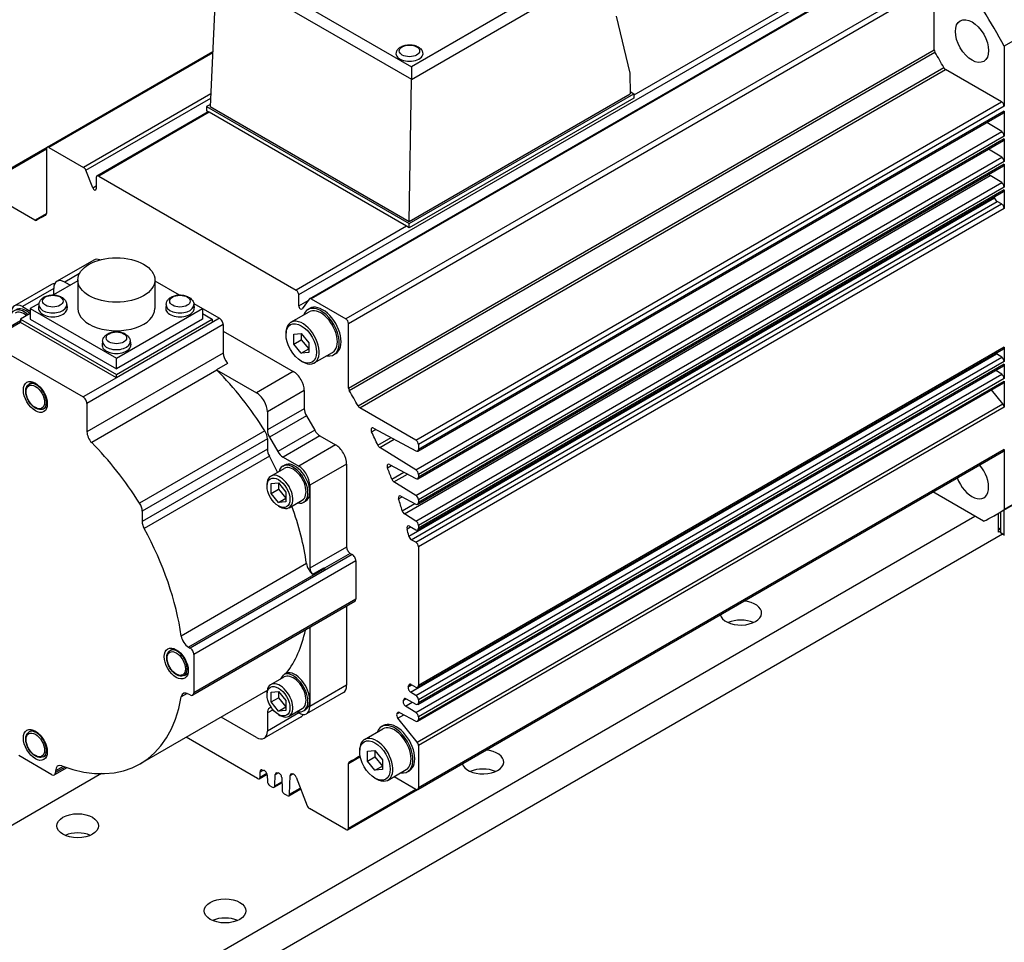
# Model space of a CAD drawing. Extents: x 0 to 1685, y -10 to 1188.
# Tile 18 of 23: x 1448 to 1543, y 975 to 1064. Entities that reach past the tile are written whole.
import ezdxf

# ---------------------------------------------------------------- set-up
doc = ezdxf.new("R2010")
doc.units = 0
doc.header["$LTSCALE"] = 25.4
doc.layers.get('0').update_dxf_attribs({"linetype": 'CONTINUOUS'})

msp = doc.modelspace()

# ---------------------------------------------------------------- linework, layer by layer
for p, q in [((1474.9893034, 1037.3103766), (1531.2042926, 1069.7661157)), ((1504.3113453, 1069.8609807), (1485.7978188, 1059.1721911)), ((1530.9568052, 1070.1947764), (1507.1636437, 1056.4577883)), ((1468.1678918, 1069.3508342), (1485.7978188, 1059.1721911)), ((1476.0178505, 1036.9186173), (1532.2328396, 1069.3743564)), ((1532.4078396, 1069.3570213), (1476.1928505, 1036.9012822)), ((1485.797738, 1057.9581802), (1505.371844, 1069.2592956)), ((1467.1073123, 1068.7491025), (1466.5050038, 1055.3543843)), ((1467.1078777, 1068.7598333), (1485.7978188, 1057.9691908)), ((1535.7307577, 1067.4385337), (1479.5157686, 1034.9827946)), ((1479.7632559, 1034.5541339), (1535.9782451, 1067.009873)), ((1535.9782451, 1060.8081552), (1535.9782451, 1067.009873)), ((1505.4504618, 1064.0185582), (1506.7804681, 1058.5558234)), ((1546.9384002, 1063.5867402), (1542.6957595, 1061.1372505)), ((1450.8443653, 1051.4525358), (1466.7422818, 1060.6312022)), ((1466.7368173, 1060.5096758), (1451.0193653, 1051.4352007)), ((1479.7632559, 1028.3524161), (1535.9782451, 1060.8081552)), ((1479.8407232, 1028.1000268), (1536.0557123, 1060.5557659)), ((1542.6957595, 1061.1372505), (1542.6957595, 1055.3747967)), ((1480.6825959, 1026.6418605), (1536.897585, 1059.0975995)), ((1480.8624379, 1026.4485772), (1537.077427, 1058.9043163)), ((1485.7978188, 1059.1721911), (1485.7978188, 1057.9691908)), ((1506.7804681, 1058.5558234), (1506.8100903, 1056.5791292)), ((1542.4482721, 1055.8034574), (1537.077427, 1058.9043163)), ((1485.5968869, 1044.3316804), (1485.797738, 1057.9581802)), ((1466.5596848, 1056.5704331), (1454.3422833, 1049.5167131)), ((1485.5968869, 1044.1275563), (1507.1636437, 1056.5791292)), ((1485.5968869, 1044.3316804), (1506.8100903, 1056.5791292)), ((1506.8070047, 1056.7850348), (1507.1636437, 1056.5791292)), ((1507.1636437, 1056.5791292), (1507.1636437, 1056.1708809)), ((1454.5566137, 1049.2500825), (1466.5416633, 1056.1696541)), ((1466.5144271, 1055.563949), (1466.1514504, 1055.3543843)), ((1507.1636437, 1056.1708809), (1485.5968869, 1043.719308)), ((1486.233283, 1023.3477183), (1542.4482721, 1055.8034574)), ((1455.6183178, 1048.696293), (1466.2974069, 1054.861868)), ((1466.3999195, 1054.8026823), (1455.7933178, 1048.6789579)), ((1466.1514504, 1055.3543843), (1466.1514504, 1054.946136)), ((1466.1514504, 1055.3543843), (1485.5968869, 1044.1275563)), ((1466.3999195, 1054.8026823), (1466.1514504, 1054.946136)), ((1485.3484178, 1043.8627617), (1466.3999195, 1054.8026823)), ((1466.5050038, 1055.3543843), (1485.5968869, 1044.3316804)), ((1486.408283, 1022.2999573), (1542.6232721, 1054.7556963)), ((1542.6957595, 1055.3747967), (1486.4807704, 1022.9190576)), ((1542.6957595, 1054.9159183), (1486.4807704, 1022.4601792)), ((1542.6957595, 1054.9159183), (1542.6957595, 1052.5268639)), ((1542.4569093, 1052.9503639), (1541.0265753, 1053.833843)), ((1486.2419202, 1020.4946248), (1542.4569093, 1052.9503639)), ((1486.408283, 1019.6463434), (1542.6232721, 1052.1020825)), ((1542.6957595, 1052.5268639), (1486.4807704, 1020.0711248)), ((1542.6957595, 1052.2623044), (1486.4807704, 1019.8065654)), ((1542.6957595, 1052.2623044), (1542.6957595, 1050.0773742)), ((1444.1268509, 1047.574177), (1450.8443653, 1051.4525358)), ((1444.3018509, 1047.5568419), (1450.7718779, 1051.2923138)), ((1450.7718779, 1051.2923138), (1450.7718779, 1045.0905961)), ((1451.0193653, 1051.4352007), (1454.3422833, 1049.5167131)), ((1542.4569093, 1050.5008741), (1541.1973871, 1051.2788474)), ((1486.2419202, 1018.045135), (1542.4569093, 1050.5008741)), ((1542.6957595, 1050.0773742), (1486.4807704, 1017.6216351)), ((1455.2159606, 1047.5507145), (1454.5566137, 1049.2500825)), ((1486.408283, 1017.1968536), (1542.6232721, 1049.6525927)), ((1542.6957595, 1049.8128147), (1486.4807704, 1017.3570756)), ((1542.6957595, 1049.8128147), (1542.6957595, 1047.6278844)), ((1455.5458304, 1048.536071), (1455.5458304, 1047.4623262)), ((1455.7933178, 1048.6789579), (1474.7418161, 1037.7390374)), ((1485.143616, 1016.2740385), (1541.3586051, 1048.7297776)), ((1486.2419202, 1015.5956453), (1542.4569093, 1048.0513844)), ((1542.4569093, 1048.0513844), (1541.3586051, 1048.7297776)), ((1449.672696, 1044.4559831), (1444.3018509, 1047.5568419)), ((1455.2159606, 1047.5507145), (1455.5458304, 1047.7411649)), ((1486.408283, 1014.7473639), (1542.6232721, 1047.203103)), ((1542.6957595, 1047.6278844), (1486.4807704, 1015.1721453)), ((1542.6957595, 1047.363325), (1486.4807704, 1014.9075859)), ((1542.6957595, 1047.363325), (1542.6957595, 1045.5768377)), ((1485.5588647, 1014.1415776), (1541.7738538, 1046.5973167)), ((1485.7955966, 1013.8024577), (1542.0105857, 1046.2581968)), ((1542.4482721, 1046.0054984), (1542.0105857, 1046.2581968)), ((1486.233283, 1013.5497593), (1542.4482721, 1046.0054984)), ((1542.6957595, 1045.5768377), (1486.4807704, 1013.1210986)), ((1449.672696, 1044.4559831), (1450.7718779, 1045.0905961)), ((1450.2675669, 1044.6948623), (1450.7387573, 1044.9669042)), ((1450.6944107, 1044.9276581), (1450.7042326, 1044.9333288)), ((1485.3484178, 1043.8627617), (1474.7418161, 1037.7390374)), ((1485.5968869, 1043.719308), (1485.3484178, 1043.8627617)), ((1485.5968869, 1043.719308), (1485.5968869, 1044.1275563)), ((1455.3251788, 1040.629677), (1451.7896449, 1038.5884355)), ((1453.7893923, 1038.6233119), (1451.4573829, 1037.2769257)), ((1453.9407954, 1039.3230969), (1452.5396449, 1038.5141423)), ((1453.7893923, 1038.7182665), (1453.7893923, 1035.9830029)), ((1461.1893923, 1038.7182665), (1461.1893923, 1035.9830029)), ((1461.1893923, 1038.6233119), (1463.5214017, 1037.2769257)), ((1451.2593148, 1038.2822493), (1447.7237809, 1036.2410079)), ((1451.4789847, 1037.9017699), (1448.4737809, 1036.1667146)), ((1451.4789847, 1037.2893974), (1451.4789847, 1037.9017699)), ((1452.5396449, 1038.5141423), (1453.069975, 1038.2079561)), ((1474.9893034, 1036.2366318), (1474.9893034, 1037.3103766)), ((1474.9893034, 1036.2366318), (1475.8905245, 1036.756952)), ((1475.9785202, 1036.882139), (1475.3191733, 1035.9441193)), ((1476.1928505, 1036.9012822), (1479.5157686, 1034.9827946)), ((1448.4737809, 1036.1667146), (1449.216243, 1035.7380539)), ((1450.0686369, 1036.4751327), (1449.216243, 1035.9830029)), ((1449.216243, 1035.9830029), (1457.4893923, 1031.2064979)), ((1449.216243, 1035.9830029), (1449.216243, 1034.9623822)), ((1450.0516858, 1036.3766781), (1450.0146945, 1036.0321139)), ((1452.7224358, 1036.3766781), (1452.7594271, 1036.0321139)), ((1457.4893923, 1031.2064979), (1465.7625417, 1035.9830029)), ((1462.2563489, 1036.3766781), (1462.2193575, 1036.0321139)), ((1464.9101478, 1036.4751327), (1465.7625417, 1035.9830029)), ((1464.9270988, 1036.3766781), (1464.9640902, 1036.0321139)), ((1465.7625417, 1035.9830029), (1465.7625417, 1034.9623822)), ((1465.7625417, 1035.9830029), (1467.3888873, 1035.0440318)), ((1475.8616055, 1035.8822884), (1476.0383822, 1035.9843505)), ((1448.2970042, 1034.8048855), (1444.8650237, 1032.8234307)), ((1449.216243, 1035.493105), (1448.2970042, 1034.9623822)), ((1448.2970042, 1034.9623822), (1457.4893923, 1029.6551544)), ((1448.2970042, 1034.9623822), (1448.2970042, 1034.6357835)), ((1449.216243, 1034.9623822), (1457.4893923, 1030.1858772)), ((1457.4893923, 1029.6551544), (1466.6817805, 1034.9623822)), ((1465.7625417, 1034.9623822), (1457.4893923, 1030.1858772)), ((1465.7625417, 1035.493105), (1466.6817805, 1034.9623822)), ((1467.3888873, 1035.0440318), (1466.6817805, 1034.6357835)), ((1466.6817805, 1034.9623822), (1466.6817805, 1034.6357835)), ((1474.2365162, 1034.6553675), (1475.9866055, 1035.6657821)), ((1448.2970042, 1034.6357835), (1445.1150237, 1032.7986662)), ((1457.4893923, 1029.3285558), (1448.2970042, 1034.6357835)), ((1467.7424407, 1034.4316594), (1454.6609652, 1026.879066)), ((1466.6817805, 1034.6357835), (1457.4893923, 1029.3285558)), ((1467.7424407, 1034.4316594), (1467.7424407, 1031.7073586)), ((1479.7632559, 1028.3524161), (1479.7632559, 1034.5541339)), ((1467.7424407, 1033.819287), (1474.4599551, 1029.9409282)), ((1473.770526, 1033.4824821), (1473.770526, 1033.625369)), ((1474.5306658, 1033.5150197), (1475.2377725, 1033.578176)), ((1474.5306658, 1032.5722107), (1474.5306658, 1033.5150197)), ((1474.5306658, 1032.5722107), (1475.2377725, 1032.980459)), ((1475.2377725, 1033.578176), (1475.2377725, 1032.980459)), ((1475.2377725, 1033.578176), (1475.9448793, 1032.6985232)), ((1475.2377725, 1032.980459), (1475.9448793, 1032.1008062)), ((1445.1150237, 1032.7986662), (1454.3074118, 1027.4914385)), ((1456.1540174, 1032.8534953), (1456.117026, 1032.5089312)), ((1458.8247673, 1032.8534953), (1458.8617587, 1032.5089312)), ((1475.2377725, 1031.6925579), (1474.5306658, 1032.5722107)), ((1475.2377725, 1031.6925579), (1475.9448793, 1032.1008062)), ((1475.9448793, 1032.6985232), (1475.9448793, 1031.7557141)), ((1486.408283, 999.6519824), (1542.6232721, 1032.1077215)), ((1542.6957595, 1032.2679435), (1486.4807704, 999.8122044)), ((1542.6957595, 1032.2679435), (1542.6957595, 1030.8897045)), ((1467.7424407, 1031.7073586), (1454.6609652, 1024.1547652)), ((1457.4893923, 1030.1858772), (1457.4893923, 1031.2064979)), ((1475.9448793, 1031.7557141), (1475.2377725, 1031.6925579)), ((1476.4865162, 1030.7582532), (1478.2366055, 1031.7686677)), ((1478.3616055, 1031.5521614), (1478.5383822, 1031.6542235)), ((1485.7293213, 999.174084), (1541.9443104, 1031.6298231)), ((1486.2419202, 998.8574654), (1542.4569093, 1031.3132045)), ((1542.4569093, 1031.3132045), (1541.9443104, 1031.6298231)), ((1467.1388606, 1030.0673399), (1455.1180453, 1023.127119)), ((1468.1617525, 1030.7194591), (1467.1010923, 1030.1070867)), ((1467.1010923, 1030.1070867), (1470.9244212, 1027.8996868)), ((1475.2377725, 1030.9411365), (1475.3615162, 1030.8696931)), ((1486.408283, 998.009184), (1542.6232721, 1030.4649231)), ((1542.6957595, 1030.8897045), (1486.4807704, 998.4339654)), ((1542.6957595, 1030.625145), (1486.4807704, 998.169406)), ((1542.6957595, 1030.625145), (1542.6957595, 1029.2567114)), ((1457.4893923, 1029.3285558), (1454.3074118, 1027.4914385)), ((1457.4893923, 1029.3285558), (1457.4893923, 1029.6551544)), ((1474.4599551, 1029.9409282), (1470.9244212, 1027.8996868)), ((1486.2419202, 997.2244722), (1542.4569093, 1029.6802113)), ((1542.6957595, 1029.2567114), (1486.4807704, 996.8009723)), ((1542.4569093, 1029.6802113), (1541.8806343, 1030.0361609)), ((1449.1121061, 1028.7332544), (1449.4567305, 1028.9322234)), ((1486.4036337, 996.3831744), (1542.6186228, 1028.8389135)), ((1486.4807704, 996.546218), (1542.6957595, 1029.0019571)), ((1542.5720158, 1026.8272725), (1541.4823221, 1028.18287)), ((1542.6957595, 1029.0019571), (1542.6957595, 1026.5083417)), ((1475.5206153, 1028.1038109), (1471.9850814, 1026.0625694)), ((1475.5206153, 1028.1038109), (1475.5206153, 1026.3681135)), ((1450.4871061, 1026.3516846), (1450.8317305, 1026.5506535)), ((1454.6609652, 1026.879066), (1454.6609652, 1024.1547652)), ((1475.5206153, 1026.3681135), (1471.9850814, 1024.3268721)), ((1486.233283, 1023.3477183), (1480.8624379, 1026.4485772)), ((1486.3570267, 994.3715334), (1542.5720158, 1026.8272725)), ((1542.6957595, 1026.5083417), (1486.4807704, 994.0526026)), ((1471.9850814, 1026.0625694), (1471.9850814, 1024.3268721)), ((1475.727722, 1025.6711901), (1472.1921881, 1023.6299487)), ((1475.727722, 1025.6711901), (1476.5226611, 1024.2943153)), ((1481.982732, 1024.1457372), (1482.3901726, 1024.3809731)), ((1482.1691053, 1024.4996923), (1486.2419202, 1022.3124797)), ((1471.7408081, 1024.2431841), (1459.7199928, 1017.3029631)), ((1471.9850814, 1023.4848629), (1459.9642661, 1016.544642)), ((1471.9850814, 1023.4848629), (1471.9850814, 1022.4726335)), ((1472.1921881, 1023.6299487), (1472.9871272, 1022.2530739)), ((1476.5226611, 1024.2943153), (1472.9871272, 1022.2530739)), ((1477.0226611, 1023.7664939), (1473.4871272, 1021.7252524)), ((1477.0226611, 1023.7664939), (1478.5258191, 1022.8986452)), ((1482.5830582, 1022.8673212), (1483.8483988, 1023.5978659)), ((1482.7764351, 1022.6351624), (1484.1569163, 1023.4321836)), ((1478.5258191, 1022.8986452), (1474.9902852, 1020.8574037)), ((1486.2419202, 1020.4946248), (1482.7764351, 1022.6351624)), ((1486.4807704, 1022.9190576), (1486.4807704, 1022.4601792)), ((1471.9850814, 1022.4726335), (1459.9642661, 1015.5324126)), ((1472.1733642, 1021.8091651), (1460.1525489, 1014.8689441)), ((1473.4871272, 1021.7252524), (1474.9902852, 1020.8574037)), ((1486.408283, 989.8540234), (1542.6232721, 1022.3097625)), ((1542.6957595, 1022.4699845), (1486.4807704, 990.0142454)), ((1542.6957595, 1022.4699845), (1542.6957595, 1016.7075307)), ((1472.3121629, 1019.903046), (1473.5849551, 1020.637893)), ((1473.4599551, 1020.8543993), (1473.6367318, 1020.9564614)), ((1479.5864793, 1021.0615279), (1476.0509453, 1019.0202864)), ((1479.5864793, 1021.0615279), (1479.5864793, 1013.1006862)), ((1483.500262, 1020.7077699), (1483.8802419, 1020.9271514)), ((1483.7043396, 1021.0216157), (1486.2419202, 1019.6588659)), ((1483.9160238, 1019.622742), (1485.0693076, 1020.2885907)), ((1484.1249519, 1019.3527298), (1485.4198504, 1020.1003397)), ((1486.4807704, 1020.0711248), (1486.4807704, 1019.8065654)), ((1471.949726, 1018.9386368), (1471.949726, 1019.1019361)), ((1472.3386347, 1019.1855047), (1473.0457415, 1019.248661)), ((1472.3386347, 1018.2426957), (1472.3386347, 1019.1855047)), ((1473.0457415, 1019.248661), (1473.7528483, 1018.3690082)), ((1473.0457415, 1019.248661), (1473.0457415, 1018.650944)), ((1476.0509453, 1019.0202864), (1476.0509453, 1018.407914)), ((1486.2419202, 1018.045135), (1484.1249519, 1019.3527298)), ((1546.9384002, 1019.1570204), (1542.6957595, 1016.7075307)), ((1472.3386347, 1018.2426957), (1473.0457415, 1018.650944)), ((1473.0457415, 1017.3630429), (1472.3386347, 1018.2426957)), ((1473.0457415, 1018.650944), (1473.7528483, 1017.7712912)), ((1473.0457415, 1017.3630429), (1473.7528483, 1017.7712912)), ((1473.7528483, 1018.3690082), (1473.7528483, 1017.4261991)), ((1476.0509453, 1018.407914), (1476.0509453, 1011.0594448)), ((1484.5768246, 1017.7083845), (1484.931456, 1017.9131311)), ((1484.7934621, 1017.9872376), (1486.2419202, 1017.2093761)), ((1540.721189, 1015.5675119), (1535.8332703, 1018.3895531)), ((1545.9751967, 1018.5453002), (1541.732556, 1016.0958105)), ((1473.7528483, 1017.4261991), (1473.0457415, 1017.3630429)), ((1473.0457415, 1017.0402822), (1473.1871629, 1016.9586326)), ((1474.0621629, 1016.8719571), (1475.3349551, 1017.6068041)), ((1475.4599551, 1017.3902977), (1475.6367318, 1017.4923598)), ((1484.9229405, 1016.5795545), (1486.123745, 1017.2728394)), ((1486.4807704, 1017.6216351), (1486.4807704, 1017.3570756)), ((1429.4745576, 952.3251881), (1539.8673324, 1016.0604863)), ((1459.9642661, 1016.544642), (1459.9642661, 1015.5324126)), ((1486.2419202, 1015.5956453), (1485.143616, 1016.2740385)), ((1542.1654294, 1014.5295552), (1542.1654294, 1016.34573)), ((1542.3422061, 1016.4477921), (1542.3422061, 1014.8357415)), ((1542.3629168, 1014.468318), (1542.3629168, 1016.4597494)), ((1542.3775614, 1014.4479056), (1542.3775614, 1016.4682045)), ((1542.6604041, 1016.6315038), (1542.6604041, 1014.2846063)), ((1485.3898493, 1014.8505266), (1485.7191318, 1015.040638)), ((1485.6159722, 1015.0960375), (1486.2419202, 1014.7598864)), ((1486.4807704, 1015.1721453), (1486.4807704, 1014.9075859)), ((1542.5396935, 1014.3373884), (1429.9925619, 949.3582717)), ((1542.3068507, 1014.815329), (1542.1654294, 1014.8969787)), ((1542.1654294, 1014.8561539), (1542.3629168, 1014.7421345)), ((1542.3598838, 1014.7030608), (1542.1654294, 1014.815329)), ((1542.3629168, 1014.4971855), (1542.1654294, 1014.6112049)), ((1542.2361401, 1014.5703801), (1542.1654294, 1014.5295552)), ((1542.3318507, 1014.8128526), (1542.3629168, 1014.8307886)), ((1542.3629168, 1014.8476988), (1542.3422061, 1014.8357415)), ((1542.3598838, 1014.7030608), (1542.3629168, 1014.7048119)), ((1542.6604041, 1014.2846063), (1542.3775614, 1014.4479056)), ((1542.3879168, 1014.4250167), (1542.6707595, 1014.2617174)), ((1479.5864793, 1013.1006862), (1476.0509453, 1011.0594448)), ((1486.233283, 1013.5497593), (1485.7955966, 1013.8024577)), ((1486.4807704, 1013.1210986), (1486.4807704, 999.8122044)), ((1480.1168093, 1012.3862517), (1464.5604602, 1003.4047893)), ((1479.9400326, 1012.4883138), (1477.4656898, 1011.0597513)), ((1479.9400326, 1012.4883138), (1480.1168093, 1012.3862517)), ((1475.7365497, 1011.5042693), (1463.7157344, 1004.5640483)), ((1480.4703627, 1011.7738793), (1464.9140135, 1002.7924169)), ((1480.4703627, 1011.7738793), (1480.4703627, 1008.0996447)), ((1477.4930865, 1011.0433208), (1464.411611, 1003.4907274)), ((1476.3375956, 1010.4930748), (1477.3982558, 1011.1054473)), ((1480.3668093, 1007.8707561), (1464.8104602, 998.8892937)), ((1480.4703627, 1008.0996447), (1464.9140135, 999.1181823)), ((1479.5864793, 1007.4202323), (1479.5864793, 999.8326168)), ((1476.0509453, 1005.3789909), (1476.0509453, 998.4037478)), ((1462.6355233, 1003.1667052), (1462.9801476, 1003.3656742)), ((1464.411611, 1003.4907274), (1464.5604602, 1003.4047893)), ((1464.9140135, 1002.7924169), (1464.9140135, 999.1181823)), ((1464.0105233, 1000.7851354), (1464.3551476, 1000.9841043)), ((1473.645135, 1000.9233189), (1473.8219117, 1001.025381)), ((1472.3121629, 999.8988798), (1473.5849551, 1000.6337267)), ((1479.5864793, 999.8326168), (1476.0509453, 997.7913753)), ((1485.5018914, 999.6767989), (1485.8611081, 999.8841928)), ((1485.5588647, 999.8562503), (1485.7234297, 999.9512619)), ((1485.7955966, 999.9220159), (1486.233283, 999.6693175)), ((1471.794533, 999.2440975), (1459.7737177, 992.3038766)), ((1464.2860891, 999.0594988), (1463.7157344, 998.7302044)), ((1464.5604602, 998.9140581), (1464.411611, 998.9999962)), ((1471.949726, 998.9344705), (1471.949726, 999.0977699)), ((1472.3386347, 999.1813385), (1473.0457415, 999.2444947)), ((1472.3386347, 998.2385295), (1472.3386347, 999.1813385)), ((1473.0457415, 999.2444947), (1473.7528483, 998.3648419)), ((1473.0457415, 999.2444947), (1473.0457415, 998.6467778)), ((1479.2758191, 999.1459511), (1475.7402852, 997.1047097)), ((1486.2419202, 998.8574654), (1485.7293213, 999.174084)), ((1472.3386347, 998.2385295), (1473.0457415, 998.6467778)), ((1473.0457415, 997.3588767), (1472.3386347, 998.2385295)), ((1473.0457415, 998.6467778), (1473.7528483, 997.7671249)), ((1473.7528483, 998.3648419), (1473.7528483, 997.4220329)), ((1476.0509453, 998.4037478), (1476.0509453, 997.7913753)), ((1485.0142064, 998.3638676), (1485.2988089, 998.5281829)), ((1485.0631033, 998.4808446), (1485.2050959, 998.562824)), ((1485.2359467, 997.8458352), (1485.8785534, 998.2168443)), ((1485.2854141, 998.5353763), (1486.2419202, 998.0217065)), ((1486.4807704, 998.4339654), (1486.4807704, 998.169406)), ((1472.5235214, 997.4905135), (1471.9850814, 997.179645)), ((1471.9850814, 997.179645), (1471.9850814, 995.4439477)), ((1474.9902852, 997.1790029), (1471.9850814, 995.4439477)), ((1472.3485524, 997.7276991), (1472.1921881, 997.6374221)), ((1473.0457415, 997.3588767), (1473.7528483, 997.7671249)), ((1473.7528483, 997.4220329), (1473.0457415, 997.3588767)), ((1473.0457415, 997.036116), (1473.1871629, 996.9544663)), ((1474.0621629, 996.8677909), (1475.3349551, 997.6026378)), ((1474.9902852, 997.1790029), (1474.7957415, 997.2913227)), ((1475.4599551, 997.3861315), (1475.6367318, 997.4881935)), ((1484.4072476, 997.1014381), (1484.6509199, 997.2421224)), ((1484.4563392, 997.192532), (1484.5746969, 997.2608659)), ((1484.5068002, 996.6732465), (1485.0876388, 997.0085938)), ((1484.6715711, 997.2320335), (1486.2419202, 996.3887133)), ((1486.2419202, 997.2244722), (1485.2359467, 997.8458352)), ((1470.9244212, 994.8315752), (1467.5381207, 996.7866567)), ((1475.2099551, 996.7985234), (1471.6744212, 994.757282)), ((1486.3570267, 994.3715334), (1484.5068002, 996.6732465)), ((1486.4807704, 996.8009723), (1486.4807704, 996.546218)), ((1449.1121061, 995.3589567), (1449.4567305, 995.5579256)), ((1481.307584, 994.6470351), (1483.0576733, 995.6574496)), ((1482.9326733, 995.8739559), (1483.10945, 995.976018)), ((1471.0304872, 990.8919792), (1464.1793635, 994.8474773)), ((1480.8415938, 993.4741497), (1480.8415938, 993.6170366)), ((1481.6017336, 993.5066873), (1482.3088404, 993.5698435)), ((1481.6017336, 992.5638782), (1481.6017336, 993.5066873)), ((1482.3088404, 993.5698435), (1482.3088404, 992.9721265)), ((1482.3088404, 993.5698435), (1483.0159471, 992.6901907)), ((1486.4807704, 994.0526026), (1486.4807704, 990.0142454)), ((1451.302208, 991.2594027), (1448.1202275, 993.09652)), ((1450.4871061, 992.9773868), (1450.8317305, 993.1763558)), ((1479.7632559, 992.3376044), (1480.8624379, 992.9722174)), ((1479.7632559, 986.1358866), (1479.7632559, 992.3376044)), ((1480.2675669, 992.7333381), (1480.7387573, 993.00538)), ((1480.6825959, 992.9865978), (1480.6924177, 992.9922684)), ((1480.8624379, 992.9722174), (1480.9042719, 992.9480645)), ((1481.6017336, 992.5638782), (1482.3088404, 992.9721265)), ((1482.3088404, 991.6842254), (1481.6017336, 992.5638782)), ((1482.3088404, 992.9721265), (1483.0159471, 992.0924737)), ((1483.0159471, 992.6901907), (1483.0159471, 991.7473816)), ((1456.074565, 991.3611104), (1397.5620926, 957.5789187)), ((1452.748928, 991.9255649), (1451.552208, 991.2346383)), ((1452.3776783, 992.0522019), (1451.6557614, 991.635403)), ((1452.5631947, 991.9874337), (1451.6557614, 991.4635268)), ((1451.6557614, 991.635403), (1451.6557614, 991.4635268)), ((1471.2054872, 990.8746441), (1471.9481753, 991.3034353)), ((1471.2779746, 991.5402629), (1471.541942, 991.6926645)), ((1471.2779746, 991.0348661), (1471.2779746, 991.5402629)), ((1471.2779746, 991.0348661), (1471.9146521, 991.4024521)), ((1472.7339309, 991.2887741), (1472.9968083, 991.4405465)), ((1474.1695803, 991.1687063), (1474.4461519, 991.328385)), ((1482.3088404, 991.6842254), (1483.0159471, 992.0924737)), ((1483.0159471, 991.7473816), (1482.3088404, 991.6842254)), ((1483.557584, 990.7499207), (1485.3076733, 991.7603353)), ((1485.4326733, 991.5438289), (1485.60945, 991.645891)), ((1471.9588402, 991.223693), (1471.9767405, 990.6214601)), ((1472.6281924, 990.0532449), (1473.3708301, 990.482007)), ((1472.700529, 990.2035806), (1472.7339309, 991.2887741)), ((1472.700529, 990.2035806), (1473.3676574, 990.5887474)), ((1473.3558247, 990.9868436), (1473.3909541, 989.8049635)), ((1474.1147425, 989.387084), (1474.1695803, 991.1687063)), ((1474.7347977, 991.0320365), (1475.8027252, 988.2796132)), ((1482.3088404, 990.9328041), (1482.432584, 990.8613606)), ((1484.1345763, 991.0830474), (1486.233283, 989.8713585)), ((1472.4531924, 990.07058), (1472.2240771, 990.2028598)), ((1474.0424059, 989.2367483), (1475.1771647, 989.8919017)), ((1474.1147425, 989.387084), (1475.1427488, 989.9806037)), ((1479.6907686, 985.9756646), (1486.408283, 989.8540234)), ((1479.7632559, 986.1358866), (1486.233283, 989.8713585)), ((1473.8674059, 989.2540834), (1473.6382907, 989.3863632)), ((1479.5157686, 985.9929997), (1476.0170556, 988.0129826))]:
    msp.add_line(p, q)
for centre, start, end in [((1542.4129168, 1014.468318), 180, 239.999999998), ((1542.6957595, 1014.3050187), 239.999999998, 300.000000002)]:
    msp.add_arc(centre, 0.05, start, end)
for centre, major_axis, ratio, start_param, end_param in [((1521.482556, 1051.1698393), (20.25, -35.0740289), 0.5773502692, 1.5220221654, 1.6195704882), ((1485.6181001, 1060.4452405), (1.3, 0), 0.5773502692, 2.8661195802, 6.5586583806), ((1536.2257324, 1060.6652683), (-0.175, 0.3031089), 0.5773502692, 0.7853981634, 1.5988624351), ((1521.482556, 1051.1698393), (-15, 25.9807621), 0.5773502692, 4.684322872, 4.7404550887), ((1537.077427, 1059.1900901), (-0.175, 0.3031089), 0.5773502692, 1.5427302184, 2.3561944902), ((1485.2671654, 1058.2534458), (0.3545785, -0.6611578), 0.5971344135, 0.821566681, 0.8390199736), ((1542.4482721, 1055.5176836), (-0.175, 0.3031089), 0.5773502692, 3.926990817, 5.4977871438), ((1542.4482721, 1055.0588052), (0.175, -0.3031089), 0.5773502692, 0, 0.7853981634), ((1542.4482721, 1052.6697508), (-0.175, 0.3031089), 0.5773502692, 3.926990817, 5.4628805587), ((1542.4482721, 1052.4051913), (0.175, -0.3031089), 0.5773502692, 0, 0.7853981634), ((1451.0193653, 1051.1494269), (-0.175, 0.3031089), 0.5773502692, 5.4977871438, 7.0685834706), ((1542.4482721, 1050.2202611), (-0.175, 0.3031089), 0.5773502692, 3.926990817, 5.4628805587), ((1454.3422833, 1049.2309393), (-0.175, 0.3031089), 0.5773502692, 4.4505895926, 5.4977871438), ((1542.4482721, 1049.9557016), (0.175, -0.3031089), 0.5773502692, 0, 0.7853981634), ((1455.7933178, 1048.3931841), (-0.175, 0.3031089), 0.5773502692, 5.4977871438, 7.0685834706), ((1541.3672423, 1049.0103906), (-0.175, 0.3031089), 0.5773502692, 1.7775565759, 2.3212879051), ((1542.4482721, 1047.7707713), (-0.175, 0.3031089), 0.5773502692, 3.926990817, 5.4628805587), ((1455.3690537, 1047.5643882), (0.125, -0.2165064), 0.5773502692, 4.4505895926, 7.0685834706), ((1542.4482721, 1047.5062119), (0.175, -0.3031089), 0.5773502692, 0, 0.7853981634), ((1521.482556, 1051.1698393), (-15, 25.9807621), 0.5773502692, 4.2228878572, 4.2266578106), ((1542.0105857, 1046.5439706), (-0.175, 0.3031089), 0.5773502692, 1.0812952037, 2.3561944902), ((1542.4482721, 1045.7197246), (-0.175, 0.3031089), 0.5773502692, 3.926990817, 5.4977871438), ((1449.672696, 1044.7417569), (0.175, -0.3031089), 0.5773502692, 5.4977871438, 6.3112527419), ((1465.2675669, 1018.7141002), (-15, 25.9807621), 0.5773502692, 6.2551191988, 6.3112514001), ((1450.5243905, 1045.233483), (0.175, -0.3031089), 0.5773502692, 6.2551191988, 7.0685834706), ((1456.0751788, 1039.3306389), (-0.75, 1.2990381), 0.5773502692, 5.6748754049, 6.2831853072), ((1452.5396449, 1037.2893974), (-0.75, 1.2990381), 0.5773502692, 5.4977871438, 7.0685834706), ((1452.0093148, 1036.9832112), (-0.75, 1.2990381), 0.5773502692, 5.9218181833, 6.2831853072), ((1474.7418161, 1037.4532636), (-0.175, 0.3031089), 0.5773502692, 3.926990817, 5.4977871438), ((1476.1928505, 1036.6155084), (-0.175, 0.3031089), 0.5773502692, 5.4977871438, 6.544984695), ((1448.6505576, 1034.0234111), (-1, 1.7320508), 0.5773502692, 5.2301947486, 6.7885458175), ((1448.4737809, 1034.9419698), (-0.75, 1.2990381), 0.5773502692, 5.4977871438, 7.0685834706), ((1448.8273343, 1034.1254732), (-1, 1.7320508), 0.5773502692, 5.2301947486, 6.2831853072), ((1451.3870608, 1035.9830029), (1.375, 0), 0.5773502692, 3.079689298, 6.3450886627), ((1451.3870608, 1036.3288908), (1.3379377, 0), 0.5773502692, 3.079689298, 6.3450886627), ((1457.4893923, 1035.9830029), (3.7, 0), 0.5773502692, 3.1415926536, 6.2831853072), ((1463.5917239, 1035.9830029), (1.375, 0), 0.5773502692, 3.079689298, 6.3450886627), ((1463.5917239, 1036.3288908), (1.3379377, 0), 0.5773502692, 3.079689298, 6.3450886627), ((1475.1660801, 1036.1345697), (0.125, -0.2165064), 0.5773502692, 3.926990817, 6.544984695), ((1477.1116055, 1033.7172249), (-1.25, 2.1650635), 0.5773502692, 2.6905658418, 6.734212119), ((1477.1116055, 1033.7172249), (-1.125, 1.9485572), 0.5773502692, 3.1415926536, 6.2831853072), ((1477.2883822, 1033.819287), (-1.25, 2.1650635), 0.5773502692, 3.1415926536, 6.2831853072), ((1448.6505576, 1034.0234111), (-0.875, 1.5155445), 0.5773502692, 5.3136531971, 6.2831853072), ((1467.3888873, 1034.6357835), (0.25, -0.4330127), 0.5773502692, 0.7853981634, 2.3561944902), ((1475.3615162, 1032.7068104), (-1.125, 1.9485572), 0.5773502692, 2.3561944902, 7.0685834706), ((1479.5157686, 1034.6970208), (-0.175, 0.3031089), 0.5773502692, 3.926990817, 5.4977871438), ((1457.4893923, 1032.4598202), (1.375, 0), 0.5773502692, 3.079689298, 6.3450886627), ((1457.4893923, 1032.8057081), (1.3379377, 0), 0.5773502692, 3.079689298, 6.3450886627), ((1542.4482721, 1032.4108304), (0.175, -0.3031089), 0.5773502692, 0, 0.7853981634), ((1468.4495475, 1031.2991103), (0.5, -0.8660254), 0.5773502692, 3.926990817, 5.0786159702), ((1541.9529476, 1031.9104361), (-0.175, 0.3031089), 0.5773502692, 2.0594661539, 2.3212879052), ((1542.4482721, 1031.0325914), (-0.175, 0.3031089), 0.5773502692, 3.926990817, 5.4628805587), ((1467.3888873, 1030.6867379), (0.5, -0.8660254), 0.5773502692, 5.0786159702, 5.1363796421), ((1461.732033, 1016.6728588), (10.8125, -18.7277994), 0.5773502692, 1.6426132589, 1.9947869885), ((1542.4482721, 1030.768032), (0.175, -0.3031089), 0.5773502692, 0, 0.7853981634), ((1474.4599551, 1028.7161833), (0.75, -1.2990381), 0.5773502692, 0.7853981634, 2.3561944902), ((1542.4482721, 1029.3995983), (-0.175, 0.3031089), 0.5773502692, 3.926990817, 5.4628805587), ((1449.7996061, 1027.5424695), (-0.6875, 1.1907849), 0.5773502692, 3.1415926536, 6.2831853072), ((1480.0107433, 1028.2095292), (-0.175, 0.3031089), 0.5773502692, 0.7853981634, 1.5988624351), ((1542.4321952, 1029.1618155), (0.1864275, -0.322902), 0.5773502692, 0, 0.7601373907), ((1454.3074118, 1027.0831902), (0.25, -0.4330127), 0.5773502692, 0.7853981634, 2.3561944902), ((1470.9244212, 1026.6749419), (0.75, -1.2990381), 0.5773502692, 0.7853981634, 2.3561944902), ((1465.2675669, 1018.7141002), (-15, 25.9807621), 0.5773502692, 4.684322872, 4.7404550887), ((1476.227722, 1025.9598652), (0.5, -0.8660254), 0.5773502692, 3.926990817, 4.7123889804), ((1480.8624379, 1026.734351), (-0.175, 0.3031089), 0.5773502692, 1.5427302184, 2.3561944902), ((1542.4482721, 1026.6512286), (-0.175, 0.3031089), 0.5773502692, 3.926990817, 4.9741883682), ((1482.1777425, 1024.2091059), (-0.175, 0.3031089), 0.5773502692, 5.5326937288, 7.7318890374), ((1455.368072, 1023.746517), (0.5, -0.8660254), 0.5773502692, 3.926990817, 5.1363796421), ((1471.2779746, 1023.8931112), (0.5, -0.8660254), 0.5773502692, 0.7853981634, 1.6426132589), ((1472.6921881, 1023.9186238), (0.5, -0.8660254), 0.5773502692, 3.926990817, 4.7123889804), ((1477.0226611, 1024.5829905), (0.5, -0.8660254), 0.5773502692, 4.7123889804, 5.4977871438), ((1465.2675669, 1018.7141002), (-15, 25.9807621), 0.5773502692, 4.5428800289, 4.590297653), ((1449.7112177, 1009.7326378), (10.8125, -18.7277994), 0.5773502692, 1.6426132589, 1.9947869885), ((1478.5258191, 1021.6739003), (0.75, -1.2990381), 0.5773502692, 0.7853981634, 2.3561944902), ((1482.7850723, 1022.9157754), (-0.175, 0.3031089), 0.5773502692, 1.4012873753, 2.3212879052), ((1486.233283, 1023.0619445), (-0.175, 0.3031089), 0.5773502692, 3.926990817, 5.4977871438), ((1472.6921881, 1022.0643852), (0.5, -0.8660254), 0.5773502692, 3.926990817, 4.6739947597), ((1461.732033, 1016.6728588), (10.0625, -17.4287613), 0.5773502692, 1.4466195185, 1.5324021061), ((1473.4871272, 1022.541749), (0.5, -0.8660254), 0.5773502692, 4.7123889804, 5.4977871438), ((1486.233283, 1022.6030661), (0.175, -0.3031089), 0.5773502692, 5.5326937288, 7.0685834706), ((1542.4482721, 1022.6128714), (0.175, -0.3031089), 0.5773502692, 0, 0.7853981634), ((1474.4599551, 1019.1223485), (-1, 1.7320508), 0.5773502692, 2.6362321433, 6.7885458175), ((1474.4599551, 1019.1223485), (-0.875, 1.5155445), 0.5773502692, 3.1415926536, 6.2831853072), ((1474.6367318, 1019.2244106), (-1, 1.7320508), 0.5773502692, 3.926990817, 6.2831853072), ((1474.9902852, 1019.6326589), (0.75, -1.2990381), 0.5773502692, 0.7853981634, 2.3561944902), ((1483.7129768, 1020.7310293), (-0.175, 0.3031089), 0.5773502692, 5.5326937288, 7.6050938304), ((1465.2675669, 1018.7141002), (-15, 25.9807621), 0.5773502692, 4.4238234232, 4.4635014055), ((1539.607556, 1019.7764184), (1.125, -1.9485572), 0.5773502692, 4.402528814, 8.1638418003), ((1473.1871629, 1018.3875016), (-0.875, 1.5155445), 0.5773502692, 2.3561944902, 7.0685834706), ((1486.233283, 1020.2140117), (-0.175, 0.3031089), 0.5773502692, 3.926990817, 5.4628805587), ((1486.233283, 1019.9494523), (0.175, -0.3031089), 0.5773502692, 5.5326937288, 7.0685834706), ((1484.1335891, 1019.6333428), (-0.175, 0.3031089), 0.5773502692, 1.2822307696, 2.3212879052), ((1474.6367318, 1019.2244106), (1, -1.7320508), 0.5773502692, 0, 0.7853981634), ((1484.8020993, 1017.6966512), (-0.175, 0.3031089), 0.5773502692, 5.5326937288, 7.4954992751), ((1486.233283, 1017.764522), (-0.175, 0.3031089), 0.5773502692, 3.926990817, 5.4628805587), ((1459.2571593, 1016.9528903), (0.5, -0.8660254), 0.5773502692, 0.7853981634, 1.6426132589), ((1461.732033, 1016.6728588), (10.0625, -17.4287613), 0.5773502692, 0.9638587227, 1.2684394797), ((1465.2675669, 1018.7141002), (-15, 25.9807621), 0.5773502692, 4.3126167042, 4.3539066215), ((1486.233283, 1017.4999625), (0.175, -0.3031089), 0.5773502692, 5.5326937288, 7.0685834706), ((1485.1522531, 1016.5546515), (-0.175, 0.3031089), 0.5773502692, 1.1710240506, 2.3212879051), ((1521.482556, 1051.1698393), (20.25, -35.0740289), 0.5773502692, 6.2344111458, 6.3319594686), ((1460.6713729, 1015.1241643), (0.5, -0.8660254), 0.5773502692, 3.926990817, 4.6739947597), ((1485.6246094, 1014.8054511), (-0.175, 0.3031089), 0.5773502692, 5.5326937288, 7.3906796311), ((1486.233283, 1015.3150322), (-0.175, 0.3031089), 0.5773502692, 3.926990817, 5.4628805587), ((1449.7112177, 1009.7326378), (10.0625, -17.4287613), 0.5773502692, 0.9638587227, 1.5324021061), ((1465.2675669, 1018.7141002), (-15, 25.9807621), 0.5773502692, 4.2228878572, 4.2490884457), ((1485.7955966, 1014.0882315), (-0.175, 0.3031089), 0.5773502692, 1.0812952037, 2.3561944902), ((1486.233283, 1015.0504728), (0.175, -0.3031089), 0.5773502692, 5.5326937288, 7.0685834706), ((1542.3068507, 1014.8561539), (0.025, -0.0433013), 0.5773502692, 5.4977871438, 7.0685834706), ((1542.3598838, 1014.764298), (-0.0375, 0.0649519), 0.5773502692, 2.3561944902, 2.4134166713), ((1542.4129168, 1014.468318), (-0.05, 0), 0.5773502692, 0, 0.7853981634), ((1542.4129168, 1014.468318), (-0.025, -0.0433013), 0.5773502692, 5.4977871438, 6.2831853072), ((1542.6957595, 1014.3050187), (-0.025, -0.0433013), 0.5773502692, 5.4977871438, 6.2831853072), ((1542.6957595, 1014.3050187), (0.05, 0), 0.5773502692, 3.926990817, 5.4977871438), ((1479.9400326, 1012.8965621), (0.25, -0.4330127), 0.5773502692, 3.926990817, 5.4977871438), ((1486.233283, 1013.2639855), (-0.175, 0.3031089), 0.5773502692, 3.926990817, 5.4977871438), ((1480.1168093, 1011.9780034), (0.25, -0.4330127), 0.5773502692, 0.7853981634, 2.3561944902), ((1476.4324263, 1011.2474449), (0.5, -0.8660254), 0.5773502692, 4.1054513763, 5.3632709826), ((1476.4044987, 1010.8553206), (0.25, -0.4330127), 0.5773502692, 3.926990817, 5.3074085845), ((1477.4930865, 1011.8598174), (0.5, -0.8660254), 0.5773502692, 5.3632709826, 5.4977871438), ((1480.1168093, 1008.3037688), (0.25, -0.4330127), 0.5773502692, 0, 0.7853981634), ((1517.416692, 1006.7728377), (2, 0), 0.5773502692, 3.2803452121, 7.7152290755), ((1517.416692, 1004.9357204), (-2, 0), 0.5773502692, 4.0614168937, 5.3633610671), ((1464.411611, 1004.307224), (0.5, -0.8660254), 0.5773502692, 4.1054513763, 5.4977871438), ((1461.732033, 1016.6728588), (10.0625, -17.4287613), 0.5773502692, 0.229778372, 0.5702784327), ((1463.3230233, 1001.9759203), (-0.6875, 1.1907849), 0.5773502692, 3.1415926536, 6.2831853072), ((1464.5604602, 1002.996541), (0.25, -0.4330127), 0.5773502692, 0.7853981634, 2.3561944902), ((1461.5552563, 1016.5707967), (10.0625, -17.4287613), 0.5773502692, 0.1752466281, 0.229778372), ((1474.4599551, 999.1181823), (-0.875, 1.5155445), 0.5773502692, 3.1415926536, 6.2831853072), ((1474.4599551, 999.1181823), (-1, 1.7320508), 0.5773502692, 2.6362321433, 6.1118157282), ((1474.6367318, 999.2202443), (-1, 1.7320508), 0.5773502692, 3.926990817, 6.1118157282), ((1473.1871629, 998.3833354), (-0.875, 1.5155445), 0.5773502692, 2.3561944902, 7.0685834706), ((1478.5258191, 1000.4449892), (0.75, -1.2990381), 0.5773502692, 0, 0.7853981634), ((1465.267567, 1018.7141002), (-15, 25.9807621), 0.5773502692, 3.6220182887, 3.6310937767), ((1485.7955966, 999.6362421), (-0.175, 0.3031089), 0.5773502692, 5.4977871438, 6.7726864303), ((1486.233283, 999.9550913), (0.175, -0.3031089), 0.5773502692, 5.4977871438, 7.0685834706), ((1464.411611, 998.1834996), (-0.5, 0.8660254), 0.5773502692, 5.4977871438, 6.8901229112), ((1464.5604602, 999.3223064), (0.25, -0.4330127), 0.5773502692, 5.4977871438, 7.0685834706), ((1461.732033, 1016.6728588), (10.0625, -17.4287613), 0.5773502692, 0, 0.0177010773), ((1485.7379585, 999.454697), (-0.175, 0.3031089), 0.5773502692, 0.4804256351, 2.3212879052), ((1449.7112177, 1009.7326378), (10.0625, -17.4287613), 0.5773502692, 5.6762477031, 6.8901229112), ((1474.6367318, 999.2202443), (1, -1.7320508), 0.5773502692, 0, 0.7853981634), ((1485.2445839, 998.1264482), (-0.175, 0.3031089), 0.5773502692, 0.4113764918, 2.3212879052), ((1465.267567, 1018.7141002), (-15, 25.9807621), 0.5773502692, 3.5529691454, 3.559329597), ((1485.2940512, 998.2447899), (-0.175, 0.3031089), 0.5773502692, 5.5326937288, 6.7009222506), ((1486.233283, 998.5768523), (-0.175, 0.3031089), 0.5773502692, 3.926990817, 5.4628805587), ((1486.233283, 998.3122929), (0.175, -0.3031089), 0.5773502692, 5.5326937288, 7.0685834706), ((1472.6921881, 996.7713967), (-0.5, 0.8660254), 0.5773502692, 0, 0.7853981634), ((1474.9902852, 998.4037478), (0.75, -1.2990381), 0.5773502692, 5.4977871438, 7.0685834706), ((1474.4599551, 998.0975615), (0.75, -1.2990381), 0.5773502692, 0, 0.3613671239), ((1484.6305439, 996.8492904), (-0.175, 0.3031089), 0.5773502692, 0.339568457, 1.8325957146), ((1465.2675669, 1018.7141002), (15, -25.9807621), 0.5773502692, 0.3395684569, 0.3449657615), ((1484.6802083, 996.9414471), (-0.175, 0.3031089), 0.5773502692, 5.5326937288, 6.6281514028), ((1486.233283, 996.9438592), (-0.175, 0.3031089), 0.5773502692, 3.926990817, 5.4628805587), ((1484.1826733, 993.7088924), (-1.25, 2.1650635), 0.5773502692, 2.6905658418, 6.734212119), ((1484.35945, 993.8109545), (-1.25, 2.1650635), 0.5773502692, 3.1415926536, 6.2831853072), ((1486.2172061, 996.7060764), (0.1864275, -0.322902), 0.5773502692, 5.5916636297, 7.0433226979), ((1449.7996061, 994.1681718), (-0.6875, 1.1907849), 0.5773502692, 3.1415926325, 6.2831853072), ((1470.9244212, 996.0563201), (0.75, -1.2990381), 0.5773502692, 5.4977871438, 7.0685834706), ((1484.1826733, 993.7088924), (-1.125, 1.9485572), 0.5773502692, 3.1415926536, 6.2831853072), ((1482.432584, 992.6984779), (-1.125, 1.9485572), 0.5773502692, 2.3561944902, 7.0685834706), ((1486.233283, 994.1954895), (-0.175, 0.3031089), 0.5773502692, 3.926990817, 4.9741883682), ((1492.6679547, 992.4841476), (2, 0), 0.5773502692, 3.2803452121, 7.7152290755), ((1480.0107433, 992.1947175), (-0.175, 0.3031089), 0.5773502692, 6.2551191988, 7.0685834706), ((1465.2675669, 1018.7141002), (15, -25.9807621), 0.5773502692, 6.2551191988, 6.3112514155), ((1480.8624379, 992.6864436), (-0.175, 0.3031089), 0.5773502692, 5.4977871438, 6.3112514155), ((1451.302208, 991.667651), (0.25, -0.4330127), 0.5773502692, 5.4977871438, 7.0685834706), ((1452.3628682, 991.2271547), (-0.5, 0.8660254), 0.5773502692, 5.6762477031, 7.0685834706), ((1471.5254619, 991.397376), (-0.175, 0.3031089), 0.5773502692, 5.793684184, 7.0685834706), ((1465.2675669, 1018.7141002), (15, -25.9807621), 0.5773502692, 5.793684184, 5.8027596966), ((1471.7115036, 991.3565195), (0.175, -0.3031089), 0.5773502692, 0.8203047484, 2.6611649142), ((1472.9812675, 991.1360009), (-0.175, 0.3031089), 0.5773502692, 5.8654483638, 7.0336768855), ((1465.2675669, 1018.7141003), (15, -25.9807622), 0.5773502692, 5.8654483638, 5.8718087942), ((1473.1084881, 991.1196701), (0.175, -0.3031089), 0.5773502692, 0.8203047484, 2.7302179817), ((1474.4169169, 991.0159331), (-0.175, 0.3031089), 0.5773502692, 5.9382195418, 7.0336768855), ((1465.2675669, 1018.7141003), (15, -25.9807622), 0.5773502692, 5.9382195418, 5.9435604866), ((1474.5204674, 991.0128932), (-0.175, 0.3031089), 0.5773502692, 4.4505895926, 5.9435584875), ((1492.6679547, 990.6470302), (-2, 0), 0.5773502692, 4.0614168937, 5.3633610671), ((1471.0304872, 991.177753), (0.175, -0.3031089), 0.5773502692, 5.4977871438, 7.0685834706), ((1472.2240771, 990.4886336), (0.175, -0.3031089), 0.5773502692, 3.961897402, 5.4977871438), ((1472.4531924, 990.3563538), (0.175, -0.3031089), 0.5773502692, 5.4977871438, 7.0336768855), ((1473.6382907, 989.672137), (0.175, -0.3031089), 0.5773502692, 3.961897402, 5.4977871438), ((1486.233283, 990.1571323), (0.175, -0.3031089), 0.5773502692, 5.4977871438, 7.0685834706), ((1473.8674059, 989.5398572), (0.175, -0.3031089), 0.5773502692, 5.4977871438, 7.0336768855), ((1476.0170556, 988.2987564), (0.175, -0.3031089), 0.5773502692, 4.4505895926, 5.4977871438), ((1453.7770817, 984.5233059), (-2, 0), 0.5773502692, 4.0614168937, 5.3633610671), ((1479.5157686, 986.2787735), (0.175, -0.3031089), 0.5773502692, 5.4977871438, 7.0685834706), ((1467.9192174, 976.3583401), (-2, 0), 0.5773502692, 4.0614168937, 5.3633610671)]:
    msp.add_ellipse(centre, major_axis=major_axis, ratio=ratio, start_param=start_param, end_param=end_param)
for centre, major_axis in [((1539.607556, 1061.6343129), (1.125, -1.9485572)), ((1485.6181001, 1060.6901894), (0.975, 0)), ((1457.4893923, 1038.7182665), (3.7, 0)), ((1451.3870608, 1036.6852343), (0.9798137, 0)), ((1463.5917239, 1036.6852343), (0.9798137, 0)), ((1475.2377725, 1032.6353669), (1.0375, -1.7970027)), ((1457.4893923, 1033.1620516), (0.9798137, 0)), ((1449.7112177, 1027.4914385), (0.8125, -1.4072913)), ((1449.7112177, 1027.4914385), (0.625, -1.0825318)), ((1473.0457415, 1018.3058519), (0.775, -1.3423394)), ((1463.2346349, 1001.9248893), (0.8125, -1.4072913)), ((1463.2346349, 1001.9248893), (0.625, -1.0825318)), ((1473.0457415, 998.3016857), (0.775, -1.3423394)), ((1449.7112177, 994.1171407), (0.8125, -1.4072913)), ((1449.7112177, 994.1171407), (0.625, -1.0825318)), ((1482.3088404, 992.6270345), (1.0375, -1.7970027)), ((1453.7770817, 986.3604232), (-2, 0)), ((1467.9192174, 978.1954574), (-2, 0))]:
    msp.add_ellipse(centre, major_axis=major_axis, ratio=0.5773502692)
for points, knots in [([(1484.3671145, 1060.6493932), (1484.4115177, 1060.7400896), (1484.4699594, 1060.8183408), (1484.6182859, 1060.9699986), (1484.7124238, 1061.0366972), (1484.9343843, 1061.1563882), (1485.0656067, 1061.2028624), (1485.3411718, 1061.2655991), (1485.4858768, 1061.2806781), (1485.7734101, 1061.2788468), (1485.9161491, 1061.262307), (1486.1932614, 1061.1959403), (1486.3276335, 1061.1460162), (1486.5720637, 1061.0063751), (1486.6841455, 1060.9179781), (1486.8105784, 1060.7539787), (1486.8424138, 1060.7038723), (1486.8690857, 1060.6493932)], [4.2024638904, 4.2024638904, 4.2024638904, 4.2024638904, 4.4410257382, 4.4410257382, 4.7465025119, 4.7465025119, 5.122179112, 5.122179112, 5.5088181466, 5.5088181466, 5.8910001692, 5.8910001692, 6.2779111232, 6.2779111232, 6.6498121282, 6.6498121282, 6.7931103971, 6.7931103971, 6.7931103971, 6.7931103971]), ([(1450.0516858, 1036.3766781), (1450.0616884, 1036.4698489), (1450.0886922, 1036.5595588), (1450.1709906, 1036.7307566), (1450.2290063, 1036.8095842), (1450.3765218, 1036.9623889), (1450.4703015, 1037.0297095), (1450.6918905, 1037.1509037), (1450.823176, 1037.1981844), (1451.0993937, 1037.2625671), (1451.2447245, 1037.2784128), (1451.5336796, 1037.2779686), (1451.6772116, 1037.2620562), (1451.9559855, 1037.1969405), (1452.0912164, 1037.1476414), (1452.3379531, 1037.0092813), (1452.4513768, 1036.92141), (1452.6137313, 1036.7153624), (1452.6710936, 1036.6090129), (1452.7113734, 1036.4528646), (1452.7183193, 1036.4150224), (1452.7224358, 1036.3766781)], [3.9888941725, 3.9888941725, 3.9888941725, 3.9888941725, 4.1977210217, 4.1977210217, 4.4354715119, 4.4354715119, 4.7394379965, 4.7394379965, 5.1140794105, 5.1140794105, 5.5004500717, 5.5004500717, 5.8822274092, 5.8822274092, 6.2686094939, 6.2686094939, 6.6416447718, 6.6416447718, 6.9207376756, 6.9207376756, 7.006680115, 7.006680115, 7.006680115, 7.006680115]), ([(1462.2563489, 1036.3766781), (1462.2663514, 1036.4698489), (1462.2933552, 1036.5595588), (1462.3756536, 1036.7307566), (1462.4336693, 1036.8095842), (1462.5811848, 1036.9623889), (1462.6749646, 1037.0297095), (1462.8965535, 1037.1509037), (1463.0278391, 1037.1981844), (1463.3040567, 1037.2625671), (1463.4493875, 1037.2784128), (1463.7383426, 1037.2779686), (1463.8818746, 1037.2620562), (1464.1606486, 1037.1969405), (1464.2958794, 1037.1476414), (1464.5426161, 1037.0092813), (1464.6560399, 1036.92141), (1464.8183943, 1036.7153624), (1464.8757567, 1036.6090129), (1464.9160365, 1036.4528646), (1464.9229823, 1036.4150224), (1464.9270988, 1036.3766781)], [3.9888941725, 3.9888941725, 3.9888941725, 3.9888941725, 4.1977210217, 4.1977210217, 4.4354715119, 4.4354715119, 4.7394379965, 4.7394379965, 5.1140794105, 5.1140794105, 5.5004500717, 5.5004500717, 5.8822274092, 5.8822274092, 6.2686094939, 6.2686094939, 6.6416447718, 6.6416447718, 6.9207376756, 6.9207376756, 7.006680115, 7.006680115, 7.006680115, 7.006680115]), ([(1456.1540174, 1032.8534953), (1456.1640199, 1032.9466662), (1456.1910237, 1033.036376), (1456.2733221, 1033.2075739), (1456.3313378, 1033.2864014), (1456.4788533, 1033.4392061), (1456.572633, 1033.5065268), (1456.794222, 1033.6277209), (1456.9255076, 1033.6750017), (1457.2017252, 1033.7393844), (1457.347056, 1033.7552301), (1457.6360111, 1033.7547858), (1457.7795431, 1033.7388735), (1458.058317, 1033.6737578), (1458.1935479, 1033.6244587), (1458.4402846, 1033.4860986), (1458.5537084, 1033.3982272), (1458.7160628, 1033.1921796), (1458.7734251, 1033.0858302), (1458.813705, 1032.9296818), (1458.8206508, 1032.8918397), (1458.8247673, 1032.8534953)], [3.9888941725, 3.9888941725, 3.9888941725, 3.9888941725, 4.1977210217, 4.1977210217, 4.4354715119, 4.4354715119, 4.7394379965, 4.7394379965, 5.1140794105, 5.1140794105, 5.5004500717, 5.5004500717, 5.8822274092, 5.8822274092, 6.2686094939, 6.2686094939, 6.6416447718, 6.6416447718, 6.9207376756, 6.9207376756, 7.006680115, 7.006680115, 7.006680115, 7.006680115]), ([(1450.4871061, 1026.3516846), (1450.4131692, 1026.3089971), (1450.3292073, 1026.2843599), (1450.147485, 1026.2712422), (1450.0492581, 1026.2853914), (1449.8426877, 1026.3521003), (1449.734109, 1026.4087191), (1449.52216, 1026.5584409), (1449.4189631, 1026.6524259), (1449.2297735, 1026.8663285), (1449.1437224, 1026.9860477), (1448.9963594, 1027.2394752), (1448.9349852, 1027.3730789), (1448.8426297, 1027.6423033), (1448.8117431, 1027.7778744), (1448.7848583, 1028.0391485), (1448.7890283, 1028.1648101), (1448.8358664, 1028.3917267), (1448.8779631, 1028.4937802), (1448.9869455, 1028.6415421), (1449.0452204, 1028.694638), (1449.1121061, 1028.7332544)], [2.3561944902, 2.3561944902, 2.3561944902, 2.3561944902, 2.6291923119, 2.6291923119, 2.92472794, 2.92472794, 3.2528951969, 3.2528951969, 3.5884221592, 3.5884221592, 3.9216354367, 3.9216354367, 4.2536016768, 4.2536016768, 4.5867327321, 4.5867327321, 4.922218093, 4.922218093, 5.2508247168, 5.2508247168, 5.4977871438, 5.4977871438, 5.4977871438, 5.4977871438]), ([(1464.0105233, 1000.7851354), (1463.9365864, 1000.7424479), (1463.8526244, 1000.7178107), (1463.6709022, 1000.704693), (1463.5726753, 1000.7188422), (1463.3661049, 1000.7855511), (1463.2575262, 1000.84217), (1463.0455772, 1000.9918917), (1462.9423803, 1001.0858767), (1462.7531907, 1001.2997793), (1462.6671396, 1001.4194985), (1462.5197765, 1001.672926), (1462.4584024, 1001.8065297), (1462.3660469, 1002.0757541), (1462.3351603, 1002.2113252), (1462.3082755, 1002.4725993), (1462.3124455, 1002.5982609), (1462.3592836, 1002.8251775), (1462.4013803, 1002.927231), (1462.5103627, 1003.0749929), (1462.5686376, 1003.1280888), (1462.6355233, 1003.1667052)], [2.3561944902, 2.3561944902, 2.3561944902, 2.3561944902, 2.6291923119, 2.6291923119, 2.92472794, 2.92472794, 3.2528951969, 3.2528951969, 3.5884221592, 3.5884221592, 3.9216354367, 3.9216354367, 4.2536016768, 4.2536016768, 4.5867327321, 4.5867327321, 4.922218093, 4.922218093, 5.2508247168, 5.2508247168, 5.4977871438, 5.4977871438, 5.4977871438, 5.4977871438]), ([(1450.4871061, 992.9773868), (1450.4131692, 992.9346993), (1450.3292073, 992.9100621), (1450.147485, 992.8969445), (1450.0492581, 992.9110937), (1449.8426877, 992.9778026), (1449.734109, 993.0344214), (1449.52216, 993.1841432), (1449.4189631, 993.2781281), (1449.2297735, 993.4920308), (1449.1437224, 993.61175), (1448.9963594, 993.8651774), (1448.9349852, 993.9987811), (1448.8426297, 994.2680056), (1448.8117431, 994.4035767), (1448.7848583, 994.6648508), (1448.7890283, 994.7905123), (1448.8358664, 995.0174289), (1448.8779631, 995.1194825), (1448.9869455, 995.2672444), (1449.0452204, 995.3203402), (1449.1121061, 995.3589567)], [2.3561944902, 2.3561944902, 2.3561944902, 2.3561944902, 2.6291923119, 2.6291923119, 2.92472794, 2.92472794, 3.2528951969, 3.2528951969, 3.5884221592, 3.5884221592, 3.9216354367, 3.9216354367, 4.2536016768, 4.2536016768, 4.5867327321, 4.5867327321, 4.922218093, 4.922218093, 5.2508247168, 5.2508247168, 5.4977871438, 5.4977871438, 5.4977871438, 5.4977871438])]:
    msp.add_open_spline(points, degree=3, knots=knots)

doc.saveas('drawing.dxf')
